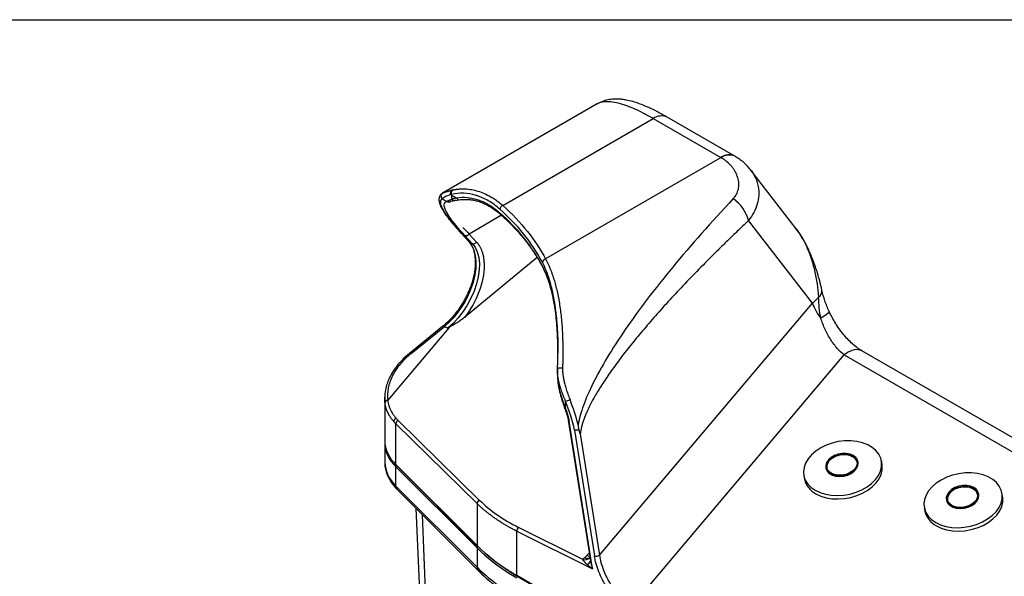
# Model space of a CAD drawing. Header units: millimetres. Extents: x 32 to 1437, y 32 to 1048.
# Tile 18 of 21: x 781 to 1135, y 848 to 1048. Entities that reach past the tile are written whole.
import ezdxf

# ---------------------------------------------------------------- set-up
doc = ezdxf.new("R2010")
doc.units = ezdxf.units.MM
doc.header["$LTSCALE"] = 5
doc.layers.add('TEXT', color=140, linetype='Continuous', lineweight=25)

msp = doc.modelspace()

# ---------------------------------------------------------------- linework, layer by layer
for p, q in [((988.709064, 1017.497663), (933.192565, 985.44867)), ((954.832416, 981.034668), (1008.914299, 1012.255474)), ((1008.914299, 1012.255474), (1033.224214, 998.221659)), ((1038.223807, 998.71674), (1013.913893, 1012.750555)), ((1033.245715, 998.209218), (970.22857, 961.830195)), ((1033.224214, 998.221659), (1033.245715, 998.209218)), ((1060.236367, 972.624567), (1043.956324, 993.739842)), ((933.150898, 983.475231), (934.79311, 982.527202)), ((936.137752, 984.957985), (936.443793, 985.028648)), ((936.443793, 984.781312), (936.137752, 984.957985)), ((936.443793, 984.781312), (936.443793, 985.028648)), ((937.619636, 982.800846), (939.187903, 983.082464)), ((935.584836, 982.191002), (935.644476, 982.301261)), ((935.725693, 982.222373), (935.795843, 982.26723)), ((954.401007, 977.513353), (942.744333, 970.784098)), ((1066.062352, 945.905525), (1043.136375, 975.640601)), ((939.886993, 971.108474), (939.852779, 971.147707)), ((939.886993, 971.108474), (942.582485, 968.219217)), ((942.764852, 968.074537), (940.06936, 970.963794)), ((941.200731, 970.310667), (943.896223, 967.421411)), ((942.744333, 970.784098), (945.439824, 967.894841)), ((942.571027, 968.201347), (942.656831, 968.097935)), ((942.764852, 968.074537), (943.896223, 967.421411)), ((967.234792, 962.3535), (941.108146, 940.78792)), ((989.570084, 855.473354), (1066.062352, 945.905525)), ((935.627164, 937.242472), (913.578365, 911.175513)), ((933.365889, 937.675892), (921.329217, 927.947368)), ((921.917121, 927.878843), (933.953793, 937.607367)), ((933.953793, 937.607367), (935.085164, 936.954241)), ((1001.137885, 837.142171), (1077.461691, 927.375178)), ((1077.461691, 927.375178), (1207.537738, 852.283874)), ((1212.304192, 854.673218), (1083.848035, 928.829379)), ((974.489568, 921.702145), (974.489568, 919.723853)), ((974.531844, 922.407519), (974.535109, 921.491215)), ((974.541931, 918.509954), (974.606298, 918.065636)), ((974.606298, 918.065636), (974.646039, 917.791308)), ((912.448207, 911.935184), (912.448207, 896.719655)), ((912.474871, 911.935671), (912.463461, 912.182878)), ((912.55471, 910.20589), (912.474871, 911.935671)), ((977.4185, 908.01182), (977.4185, 910.755015)), ((916.467444, 902.620782), (945.620605, 874.042579)), ((916.467444, 888.060339), (916.467444, 902.620782)), ((917.270882, 903.853681), (946.424043, 875.275479)), ((978.398241, 903.89841), (986.236618, 854.228364)), ((987.102616, 850.572186), (978.735044, 903.595621)), ((980.629799, 900.36644), (987.759759, 855.185476)), ((982.696901, 899.027181), (989.570084, 855.473354)), ((912.448207, 895.903114), (912.448207, 888.962517)), ((912.448207, 888.962517), (912.449154, 888.824855)), ((945.620605, 858.910337), (916.467444, 888.060339)), ((916.546923, 887.851089), (945.700084, 858.701087)), ((1080.497222, 890.888956), (1081.579834, 889.918872)), ((1082.477359, 888.921597), (1082.449624, 889.065723)), ((1091.071578, 888.184028), (1090.83583, 889.409097)), ((916.467444, 887.243798), (945.620605, 858.093796)), ((916.467444, 880.303202), (916.467444, 887.243798)), ((1062.947512, 884.042376), (1063.18326, 882.817307)), ((1070.862224, 886.835888), (1070.889959, 886.691762)), ((945.620605, 851.153199), (916.467444, 880.303202)), ((916.944315, 879.047698), (946.097476, 849.897696)), ((1123.792048, 879.345057), (1124.87466, 878.374973)), ((1125.772184, 877.377698), (1125.744449, 877.521824)), ((1134.366403, 876.64013), (1134.130656, 877.865198)), ((945.620605, 874.042579), (945.620605, 858.910337)), ((1114.157049, 875.291989), (1114.184784, 875.147863)), ((923.64842, 872.34432), (925.062061, 839.299678)), ((927.386772, 834.527616), (926.059035, 869.933966)), ((1106.242338, 872.498477), (1106.478085, 871.273408)), ((959.923281, 848.149919), (959.923281, 864.065134)), ((959.923281, 864.065134), (987.102616, 850.572186)), ((983.637764, 853.972842), (960.536017, 865.441506)), ((945.620605, 858.093796), (945.620605, 851.153199)), ((985.052537, 855.337014), (985.922035, 856.221806)), ((984.293549, 854.666009), (985.052537, 855.337014)), ((986.243553, 854.229658), (986.395509, 853.355262)), ((1162.369756, 731.280057), (959.923281, 848.149919)), ((960.026855, 847.920997), (1162.47333, 731.051134))]:
    msp.add_line(p, q)
at = {"flags": 128}
for points in [[(940.06936, 970.963794), (939.917176, 971.077867), (939.886993, 971.108474)], [(933.953793, 937.607367), (935.884896, 939.33516), (937.721648, 941.317342), (939.427216, 943.514162), (940.967394, 945.881563), (942.311294, 948.372068), (943.431965, 950.935729), (944.306933, 953.521134), (944.918649, 956.076433), (945.254847, 958.550381), (945.308783, 960.893362), (945.079376, 963.058389), (944.571227, 965.002044), (943.794527, 966.685346), (942.764852, 968.074537)], [(943.896223, 967.421411), (944.925898, 966.032219), (945.702598, 964.348917), (946.210747, 962.405263), (946.440154, 960.240236), (946.386217, 957.897254), (946.05002, 955.423307), (945.438304, 952.868008), (944.563336, 950.282603), (943.442665, 947.718941), (942.098765, 945.228437), (940.558587, 942.861036), (938.853019, 940.664216), (937.016266, 938.682033), (935.085164, 936.954241)], [(942.764852, 968.074537), (942.612668, 968.18861), (942.58598, 968.215495)], [(969.16563, 958.986962), (969.102083, 959.155918), (969.080014, 959.343221)], [(1072.058218, 943.004877), (1072.048381, 942.805047), (1071.756046, 942.405424), (1071.149397, 941.878189), (1070.250134, 941.242198), (1069.090417, 940.520199)], [(933.953793, 937.607367), (933.791451, 937.686315), (933.641743, 937.728997), (933.510422, 937.733773), (933.402534, 937.700459), (933.373687, 937.68194)], [(1083.848035, 928.829379), (1083.846116, 928.830486), (1082.773499, 929.226702), (1081.549866, 929.27442), (1080.222295, 928.971805), (1078.841867, 928.3305), (1077.461691, 927.375178)], [(976.321048, 922.586021), (976.027137, 922.639385), (975.709955, 922.666706), (975.392152, 922.666031), (975.096417, 922.63741), (974.843868, 922.582886), (974.652537, 922.506352), (974.536085, 922.413273), (974.502827, 922.310294)], [(977.4185, 908.01182), (977.286868, 908.020854), (977.192902, 908.048364), (977.140215, 908.093295), (977.133756, 908.10709)], [(978.191176, 904.809316), (978.202422, 904.779321), (978.259845, 904.719616), (978.358949, 904.676073), (978.495925, 904.650367)], [(1067.045743, 878.76786), (1068.783921, 877.941089), (1070.732086, 877.341835), (1072.839781, 876.98562), (1075.052418, 876.881669), (1077.31269, 877.032673), (1079.562058, 877.434723), (1081.742265, 878.077406), (1083.796844, 878.944075), (1085.672582, 880.012286), (1087.3209, 881.254371), (1088.699106, 882.638162), (1089.771505, 884.127819), (1090.510324, 885.684761), (1090.896427, 887.268663), (1090.919814, 888.838504), (1090.579879, 890.353625), (1089.885427, 891.774786), (1088.854443, 893.065179), (1087.51363, 894.191384), (1085.897714, 895.124232), (1084.048546, 895.839564), (1082.014019, 896.318853), (1079.846826, 896.549685), (1077.603095, 896.526081), (1075.34094, 896.248654), (1073.118947, 895.724589), (1070.994666, 894.967458), (1069.023114, 893.99687), (1067.255354, 892.837964), (1065.737169, 891.520755), (1064.50788, 890.079357), (1063.599325, 888.551102), (1063.035034, 886.975571), (1062.829623, 885.39357), (1062.988412, 883.846071), (1063.507288, 882.373154), (1064.372812, 881.012966), (1065.562569, 879.800736), (1067.045743, 878.76786)], [(1080.746838, 891.257247), (1079.580797, 891.752315), (1078.230976, 892.00852), (1076.782189, 892.009763), (1075.325468, 891.755968), (1073.952344, 891.26308), (1072.749097, 890.56207), (1071.791329, 889.696984), (1071.139222, 888.72218), (1070.83375, 887.698907), (1070.894106, 886.691462), (1071.316498, 885.763146), (1072.074386, 884.972289), (1073.120149, 884.368583), (1074.388078, 883.989961), (1075.798504, 883.860214), (1077.262804, 883.987493), (1078.688972, 884.363802), (1079.987396, 884.965495), (1081.076492, 885.754767), (1081.887827, 886.682024), (1082.370422, 887.689003), (1082.493954, 888.712432), (1082.250661, 889.688005), (1081.655831, 890.554423), (1080.746838, 891.257247)], [(1080.469487, 891.033081), (1081.346113, 890.346975), (1081.90311, 889.497574), (1082.10252, 888.542762), (1081.930754, 887.54761), (1081.399516, 886.579935), (1080.545011, 885.705683), (1079.425471, 884.984432), (1078.11719, 884.465334), (1076.709327, 884.183766), (1075.297824, 884.158915), (1073.978874, 884.392475), (1072.84236, 884.868529), (1071.965734, 885.554636), (1071.408737, 886.404037), (1071.209327, 887.358848), (1071.381093, 888.354), (1071.912331, 889.321675), (1072.766836, 890.195928), (1073.886377, 890.917179), (1075.194657, 891.436276), (1076.60252, 891.717845), (1078.014023, 891.742696), (1079.332974, 891.509136), (1080.469487, 891.033081)], [(1080.497222, 890.888956), (1079.360709, 891.36501), (1078.041758, 891.59857), (1076.630255, 891.573719), (1075.222392, 891.292151), (1073.914112, 890.773053), (1072.794571, 890.051802), (1071.940066, 889.177549), (1071.408828, 888.209874), (1071.237062, 887.214722), (1071.282752, 886.76735)], [(1067.28149, 877.542791), (1069.019669, 876.71602), (1070.967834, 876.116766), (1073.075529, 875.760551), (1075.288165, 875.6566), (1077.548438, 875.807604), (1079.797806, 876.209654), (1081.978013, 876.852337), (1084.032591, 877.719006), (1085.90833, 878.787217), (1087.556647, 880.029302), (1088.934853, 881.413093), (1090.007253, 882.90275), (1090.746072, 884.459692), (1091.132174, 886.043594), (1091.155561, 887.613435), (1091.071578, 888.184028)], [(1070.889959, 886.691762), (1070.921841, 886.547336), (1071.344233, 885.61902), (1072.102121, 884.828163), (1073.147884, 884.224457), (1074.415813, 883.845835), (1075.826239, 883.716088), (1077.290539, 883.843367), (1078.716707, 884.219676), (1080.015131, 884.82137), (1081.104227, 885.610641), (1081.915562, 886.537898), (1082.398157, 887.544877), (1082.521689, 888.568306), (1082.477359, 888.921597)], [(1110.340568, 867.223961), (1112.078747, 866.39719), (1114.026912, 865.797936), (1116.134606, 865.441721), (1118.347243, 865.33777), (1120.607516, 865.488774), (1122.856884, 865.890824), (1125.037091, 866.533507), (1127.091669, 867.400176), (1128.967408, 868.468387), (1130.615725, 869.710472), (1131.993931, 871.094263), (1133.066331, 872.58392), (1133.80515, 874.140862), (1134.191252, 875.724764), (1134.214639, 877.294605), (1133.874704, 878.809726), (1133.180252, 880.230887), (1132.149269, 881.52128), (1130.808456, 882.647485), (1129.19254, 883.580333), (1127.343372, 884.295665), (1125.308845, 884.774954), (1123.141651, 885.005786), (1120.897921, 884.982182), (1118.635765, 884.704755), (1116.413772, 884.18069), (1114.289491, 883.423559), (1112.317939, 882.452971), (1110.550179, 881.294066), (1109.031994, 879.976856), (1107.802706, 878.535458), (1106.89415, 877.007203), (1106.32986, 875.431672), (1106.124449, 873.849671), (1106.283238, 872.302172), (1106.802114, 870.829255), (1107.667638, 869.469067), (1108.857394, 868.256837), (1110.340568, 867.223961)], [(1124.041663, 879.713348), (1122.875623, 880.208416), (1121.525802, 880.464621), (1120.077014, 880.465865), (1118.620293, 880.212069), (1117.24717, 879.719181), (1116.043922, 879.018171), (1115.086155, 878.153085), (1114.434048, 877.178281), (1114.128575, 876.155008), (1114.188931, 875.147563), (1114.611324, 874.219247), (1115.369212, 873.42839), (1116.414975, 872.824684), (1117.682903, 872.446062), (1119.093329, 872.316315), (1120.55763, 872.443594), (1121.983798, 872.819903), (1123.282222, 873.421597), (1124.371317, 874.210868), (1125.182652, 875.138125), (1125.665247, 876.145104), (1125.78878, 877.168533), (1125.545487, 878.144106), (1124.950656, 879.010524), (1124.041663, 879.713348)], [(1114.184784, 875.147863), (1114.216666, 875.003437), (1114.639059, 874.075122), (1115.396947, 873.284264), (1116.44271, 872.680558), (1117.710638, 872.301936), (1119.121064, 872.172189), (1120.585365, 872.299468), (1122.011533, 872.675777), (1123.309957, 873.277471), (1124.399052, 874.066742), (1125.210387, 874.993999), (1125.692982, 876.000978), (1125.816515, 877.024407), (1125.772184, 877.377698)], [(1123.764313, 879.489182), (1124.640939, 878.803076), (1125.197936, 877.953675), (1125.397346, 876.998863), (1125.225579, 876.003711), (1124.694342, 875.036037), (1123.839836, 874.161784), (1122.720296, 873.440533), (1121.412016, 872.921435), (1120.004152, 872.639867), (1118.59265, 872.615016), (1117.273699, 872.848576), (1116.137185, 873.32463), (1115.260559, 874.010737), (1114.703562, 874.860138), (1114.504152, 875.814949), (1114.675919, 876.810101), (1115.207156, 877.777776), (1116.061662, 878.652029), (1117.181202, 879.37328), (1118.489483, 879.892377), (1119.897346, 880.173946), (1121.308849, 880.198797), (1122.627799, 879.965237), (1123.764313, 879.489182)], [(1123.792048, 879.345057), (1122.655534, 879.821111), (1121.336584, 880.054671), (1119.925081, 880.02982), (1118.517218, 879.748252), (1117.208937, 879.229154), (1116.089397, 878.507903), (1115.234891, 877.63365), (1114.703654, 876.665976), (1114.531887, 875.670823), (1114.577577, 875.223451)], [(1110.576316, 865.998892), (1112.314494, 865.172121), (1114.262659, 864.572868), (1116.370354, 864.216652), (1118.582991, 864.112701), (1120.843263, 864.263706), (1123.092632, 864.665756), (1125.272838, 865.308438), (1127.327417, 866.175108), (1129.203155, 867.243318), (1130.851473, 868.485403), (1132.229679, 869.869194), (1133.302078, 871.358851), (1134.040897, 872.915793), (1134.427, 874.499695), (1134.450387, 876.069536), (1134.366403, 876.64013)], [(986.107021, 855.049593), (985.643843, 855.12162), (985.052537, 855.337014)], [(957.429473, 849.648328), (957.875125, 849.371635), (959.923281, 848.149919)], [(957.429473, 848.831787), (957.875125, 848.555094), (959.923281, 847.333378)]]:
    msp.add_lwpolyline(points, dxfattribs=at)
for centre, radius, start, end in [((1011.846116, 1008.14024), 5.052792, 65.84324205, 125.46721638), ((1036.123995, 994.426183), 4.776439, 63.85487073, 127.38018325), ((1036.176723, 994.075019), 5.067781, 65.6304928, 125.33535225), ((937.543894, 985.602725), 1.240882, 126.28405768, 207.5573627), ((940.74745, 968.832656), 18.201424, 102.4947969, 103.50784706), ((933.857113, 984.445161), 1.199794, 120.35522907, 233.94126852), ((937.225945, 985.537203), 1.232744, 126.30903186, 208.02525526), ((944.56567, 984.745108), 8.121957, 179.74460535, 190.13879548), ((937.453836, 983.805296), 1.010065, 209.01515778, 296.40293838), ((939.132882, 984.082063), 1.001282, 196.80734725, 272.9824634), ((1029.216597, 971.754917), 14.451947, 15.5969937, 54.32597883), ((935.497073, 983.464659), 1.172343, 233.09604212, 298.79660748), ((955.393559, 979.564478), 1.573639, 110.89087703, 175.81859255), ((908.767147, 927.927154), 68.617826, 28.48188792, 48.95615333), ((954.49323, 978.339901), 0.669927, 177.18914752, 225.8860539), ((908.767147, 926.620689), 68.617826, 28.48188792, 48.95615333), ((941.697797, 971.443143), 1.236761, 246.30237288, 327.7997368), ((944.393289, 968.553887), 1.236761, 246.30237288, 327.7997368), ((970.401003, 960.513441), 1.327996, 97.4605688, 174.11136429), ((1066.67988, 950.443299), 2.78639, 304.91859651, 4.52820879), ((1084.686372, 952.833477), 19.870849, 200.40470689, 218.2917066), ((921.571031, 927.464821), 0.539623, 50.10699948, 116.67576611), ((976.690362, 915.332317), 4.634855, 279.03863804, 299.89547843), ((908.156524, 883.552968), 76.089089, 14.27410083, 21.39845073), ((917.150685, 903.309679), 1.448075, 114.90532749, 175.52903602), ((917.962824, 902.524531), 1.498474, 117.50100379, 176.31721992), ((978.81519, 904.023483), 0.435304, 196.69780127, 259.3905441), ((924.691834, 897.140132), 12.250846, 181.96690766, 227.83001522), ((924.51584, 896.224749), 12.059608, 179.58838454, 228.13447725), ((924.89237, 889.484097), 12.460667, 183.03269738, 227.45869241), ((916.75233, 888.048827), 0.285118, 177.68585648, 223.91013018), ((917.071334, 887.205863), 0.60508, 126.88232986, 176.4054502), ((1079.121205, 888.181662), 3.036917, 12.63604708, 63.05744565), ((1070.895751, 884.580419), 7.911453, 192.87681831, 242.81667442), ((918.17676, 880.234126), 1.710711, 177.68585648, 223.91013018), ((1122.41603, 876.637763), 3.036917, 12.63604708, 63.05744565), ((947.115985, 873.946328), 1.498474, 117.50100379, 176.31721992), ((1114.190577, 873.03652), 7.911453, 192.87681831, 242.81667442), ((961.707588, 864.095369), 1.784563, 131.03372424, 180.97077687), ((945.905491, 858.898825), 0.285118, 177.68585648, 223.91013018), ((992.83776, 906.952189), 67.360814, 225.49602102, 238.28791363), ((946.235907, 858.053195), 0.61664, 118.72084196, 176.22472475), ((992.83776, 906.135648), 67.360814, 225.49602102, 238.28791363), ((984.45153, 855.965145), 2.152089, 247.78220471, 317.54049254), ((985.257133, 856.104596), 1.73148, 236.18531602, 301.44798538), ((984.134063, 854.491751), 2.530957, 292.95418951, 333.31819391), ((988.347664, 857.324489), 2.218334, 254.63178332, 303.43926221), ((947.327937, 851.08371), 1.708745, 177.66931221, 224.38741095), ((993.81143, 900.322403), 68.847412, 225.5757507, 240.51332751), ((960.161124, 848.119637), 0.239763, 172.74417063, 235.94364898)]:
    msp.add_arc(centre, radius, start, end)
for points, knots in [([(1013.921195, 1012.746327), (1012.725866, 1013.416602), (1010.443388, 1014.696491), (1007.383543, 1016.171171), (1004.423024, 1017.419056), (1001.726607, 1018.332105), (999.533802, 1018.857408), (997.96189, 1019.108898), (996.604544, 1019.241344), (994.996338, 1019.270573), (993.074152, 1019.087843), (990.872079, 1018.579567), (989.455246, 1017.870341), (988.698793, 1017.491681)], [0, 0, 0, 0, 0.1264389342, 0.2414348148, 0.3447812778, 0.4770814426, 0.5807730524, 0.6332526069, 0.6837640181, 0.7450156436, 0.8178047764, 0.9027251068, 1, 1, 1, 1]), ([(1008.914299, 1012.255474), (1007.683715, 1012.942257), (1005.212524, 1014.321417), (1001.772637, 1015.920887), (998.531493, 1017.167452), (995.560003, 1017.990587), (992.894003, 1018.370174), (990.84555, 1018.260861), (989.476529, 1017.925731), (988.923802, 1017.578035), (988.732209, 1017.457513)], [0, 0, 0, 0, 0.1323446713, 0.2657673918, 0.4005769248, 0.541643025, 0.6852290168, 0.8325211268, 0.9419465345, 1, 1, 1, 1]), ([(1037.644581, 983.494927), (1038.09675, 983.975693), (1038.476477, 984.501264), (1038.93178, 985.355126), (1039.064437, 985.650672), (1039.289726, 986.263429), (1039.382661, 986.582167), (1039.595359, 987.559418), (1039.648979, 988.232606), (1039.599806, 989.265014), (1039.561727, 989.612932), (1039.441513, 990.314776), (1039.358756, 990.670434), (1039.048342, 991.725183), (1038.759379, 992.41525), (1038.20914, 993.422599), (1038.00615, 993.753757), (1037.560695, 994.405389), (1037.318602, 994.72495), (1036.547652, 995.648388), (1035.970568, 996.223156), (1035.01343, 997.020971), (1034.679036, 997.276156), (1033.978907, 997.764086), (1033.616984, 997.99409), (1033.245715, 998.209218)], [0, 0, 0, 0, 0.125, 0.125, 0.1875, 0.1875, 0.25, 0.25, 0.375, 0.375, 0.4375, 0.4375, 0.5, 0.5, 0.625, 0.625, 0.6875, 0.6875, 0.75, 0.75, 0.875, 0.875, 0.9375, 0.9375, 1, 1, 1, 1]), ([(1043.956366, 993.739841), (1043.142183, 994.692224), (1041.518468, 996.591551), (1039.349457, 997.992602), (1038.268058, 998.691121)], [0, 0, 0, 0, 0.5014320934, 1, 1, 1, 1]), ([(1043.940965, 993.727372), (1044.015627, 993.640693), (1044.572961, 992.993659), (1045.328315, 991.654465), (1046.138849, 989.767864), (1046.718907, 987.447386), (1046.881774, 984.706564), (1046.339492, 981.539847), (1045.154731, 978.465761), (1043.808801, 976.581818), (1043.136375, 975.640601)], [0, 0, 0, 0, 0.0179378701, 0.133901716, 0.2430514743, 0.3454327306, 0.5136901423, 0.6725588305, 0.8364106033, 1, 1, 1, 1]), ([(936.809554, 986.602991), (936.948894, 986.632826), (937.226566, 986.692279), (937.644365, 986.768097), (938.060979, 986.83392), (938.476449, 986.889006), (938.890554, 986.933789), (939.303148, 986.968392), (939.714069, 986.993021), (940.123165, 987.007861), (940.530282, 987.013104), (940.935279, 987.008938), (941.978921, 986.97426), (943.654422, 986.789623), (945.972207, 986.232663), (948.261459, 985.379556), (950.019178, 984.483352), (951.248304, 983.74034), (951.979, 983.263176), (952.703567, 982.754363), (953.42123, 982.213421), (954.132339, 981.643252), (954.598883, 981.237681), (954.832416, 981.034668)], [0, 0, 0, 0, 0.0235630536, 0.0469555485, 0.0701777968, 0.0932301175, 0.1161128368, 0.1388262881, 0.1613708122, 0.183746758, 0.2059544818, 0.2279943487, 0.2498667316, 0.3760041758, 0.4993088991, 0.6250245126, 0.7497700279, 0.791264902, 0.8328388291, 0.8744955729, 0.9162388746, 0.9580724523, 1, 1, 1, 1]), ([(933.036042, 985.346565), (932.808721, 985.159794), (932.413396, 984.834987), (932.050043, 984.097121), (931.919168, 983.346471), (931.967067, 982.61178), (932.139604, 981.876594), (932.377594, 981.205648), (932.668548, 980.540824), (933.042002, 979.820249), (933.481445, 979.070943), (933.941401, 978.352396), (934.432847, 977.635728), (934.958288, 976.910687), (935.610159, 976.052257), (936.541125, 974.888855), (937.928091, 973.247688), (939.163925, 971.899272), (939.853078, 971.147341)], [0, 0, 0, 0, 0.0681625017, 0.1185390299, 0.1805937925, 0.2504308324, 0.3143559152, 0.3608287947, 0.414453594, 0.4763768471, 0.5288113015, 0.5799152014, 0.6285298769, 0.6740177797, 0.7210180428, 0.78978642, 0.8827762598, 1, 1, 1, 1]), ([(933.150898, 983.475231), (932.645363, 983.212866), (932.412341, 982.737152), (932.50047, 981.377653), (932.821614, 980.493898), (934.005498, 978.352946), (934.868209, 977.095804), (937.101424, 974.257352), (938.471853, 972.676137), (940.06936, 970.963794)], [0, 0, 0, 0, 0.25, 0.25, 0.5, 0.5, 0.75, 0.75, 1, 1, 1, 1]), ([(936.137752, 984.957985), (935.353578, 984.682175), (934.6866, 984.401617), (933.912577, 984.011546), (933.692588, 983.886817), (933.344827, 983.659045), (933.21779, 983.556044), (933.150898, 983.475231)], [0, 0, 0, 0, 0.5, 0.5, 0.75, 0.75, 1, 1, 1, 1]), ([(933.250786, 985.480474), (933.269389, 985.49), (933.306782, 985.509147), (933.375052, 985.541669), (933.452605, 985.576967), (933.540382, 985.615189), (933.638207, 985.656124), (933.746209, 985.699655), (933.864434, 985.745635), (933.992952, 985.793919), (934.131824, 985.844361), (934.28112, 985.896809), (934.490782, 985.968062), (934.774105, 986.059845), (935.147023, 986.173287), (935.558473, 986.29047), (936.00662, 986.410566), (936.331485, 986.490244), (936.495988, 986.530591)], [0, 0, 0, 0, 0.0430237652, 0.0864800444, 0.1303996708, 0.1748125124, 0.2197474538, 0.265232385, 0.3112941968, 0.3579587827, 0.4052510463, 0.4531949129, 0.5018133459, 0.5966855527, 0.6938068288, 0.7933154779, 0.8953400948, 1, 1, 1, 1]), ([(934.79311, 982.527202), (934.808389, 982.538414), (934.839107, 982.560957), (934.89743, 982.598748), (934.965038, 982.639465), (935.042867, 982.683245), (935.13072, 982.729851), (935.228703, 982.779143), (935.336834, 982.830952), (935.455147, 982.885113), (935.583666, 982.941456), (935.72241, 982.999809), (935.871407, 983.059999), (936.030619, 983.121849), (936.20024, 983.185188), (936.379564, 983.249818), (936.506643, 983.293439), (936.570543, 983.315374)], [0, 0, 0, 0, 0.061699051, 0.1240484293, 0.1870631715, 0.2507578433, 0.3151465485, 0.3802429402, 0.4460602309, 0.5126112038, 0.579908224, 0.6479632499, 0.7167878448, 0.7863931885, 0.8567900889, 0.9279889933, 1, 1, 1, 1]), ([(953.824109, 979.679219), (952.481242, 980.880613), (951.095002, 981.89679), (948.95626, 983.14583), (948.233445, 983.516147), (947.135133, 984.001404), (946.766681, 984.151442), (946.025219, 984.427758), (945.651503, 984.554217), (943.786684, 985.121882), (942.298797, 985.373933), (939.347523, 985.4922), (937.884, 985.358398), (936.443793, 985.028648)], [0, 0, 0, 0, 0.25, 0.25, 0.375, 0.375, 0.4375, 0.4375, 0.5, 0.5, 0.75, 0.75, 1, 1, 1, 1]), ([(936.570543, 983.315374), (936.637324, 983.338252), (936.771461, 983.384207), (936.98328, 983.453181), (937.203713, 983.522186), (937.433278, 983.590951), (937.671734, 983.65916), (937.918421, 983.726712), (938.088807, 983.770532), (938.174373, 983.792538)], [0, 0, 0, 0, 0.1391952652, 0.2795871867, 0.4211880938, 0.5640124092, 0.7080765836, 0.8533990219, 1, 1, 1, 1]), ([(938.174373, 983.792538), (939.484536, 983.993571), (940.812183, 984.029326), (942.817675, 983.835776), (943.488554, 983.729923), (944.833438, 983.433973), (945.50887, 983.243091), (947.508288, 982.551865), (948.814434, 981.932209), (951.366164, 980.384968), (952.611799, 979.457346), (953.824109, 978.372754)], [0, 0, 0, 0, 0.25, 0.25, 0.375, 0.375, 0.5, 0.5, 0.75, 0.75, 1, 1, 1, 1]), ([(939.187903, 983.082464), (939.915911, 983.159374), (941.203623, 983.295414), (942.915312, 983.186934), (944.124625, 983.006498), (944.963855, 982.827482), (945.647759, 982.652466), (946.541587, 982.384326), (947.806057, 981.919375), (949.542215, 981.096227), (951.689706, 979.80876), (953.200727, 978.547974), (954.030961, 977.855232)], [0, 0, 0, 0, 0.14689761, 0.2598352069, 0.3394354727, 0.3863031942, 0.4270429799, 0.47574467, 0.5637277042, 0.6782849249, 0.8232326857, 1, 1, 1, 1]), ([(1037.644581, 983.494927), (1029.720811, 975.070086), (1022.415796, 966.814079), (1012.641263, 954.973104), (1009.580467, 951.116788), (1003.889269, 943.631507), (1001.25927, 940.002717), (996.461335, 933.015966), (994.293728, 929.658208), (990.446627, 923.253811), (988.767396, 920.207349), (985.917291, 914.462142), (984.746566, 911.763509), (982.927653, 906.746421), (982.27947, 904.427979), (981.896519, 902.313571)], [0, 0, 0, 0, 0.25, 0.25, 0.375, 0.375, 0.5, 0.5, 0.625, 0.625, 0.75, 0.75, 0.875, 0.875, 1, 1, 1, 1]), ([(941.200731, 970.310667), (939.587286, 972.040095), (938.213405, 973.631178), (936.003195, 976.468984), (935.166956, 977.715595), (934.067856, 979.8111), (933.805027, 980.65993), (933.864016, 981.923563), (934.18584, 982.338331), (934.79311, 982.527202)], [0, 0, 0, 0, 0.25, 0.25, 0.5, 0.5, 0.75, 0.75, 1, 1, 1, 1]), ([(937.902993, 982.900592), (937.459236, 982.807373), (937.075055, 982.715102), (936.450244, 982.552205), (936.208864, 982.481109), (936.061793, 982.437293)], [0, 0, 0, 0, 0.5, 0.5, 1, 1, 1, 1]), ([(954.015534, 977.847703), (954.217714, 977.673524), (955.511245, 976.559142), (957.679324, 974.423534), (960.500837, 971.440817), (963.071002, 968.373921), (965.402131, 965.234887), (967.459731, 962.105599), (968.604264, 960.00145), (969.157046, 958.985196)], [0, 0, 0, 0, 0.030047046, 0.192238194, 0.35485566, 0.5179904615, 0.6817574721, 0.8462963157, 1, 1, 1, 1]), ([(1043.136375, 975.640601), (1042.589786, 975.123836), (1041.501805, 974.095217), (1039.880067, 972.549551), (1038.275721, 971.011196), (1036.688937, 969.479445), (1035.11967, 967.954484), (1033.567932, 966.436264), (1032.033718, 964.924799), (1029.012789, 961.927706), (1024.61235, 957.484087), (1018.935259, 951.567943), (1013.589602, 945.802134), (1008.587226, 940.194435), (1003.974473, 934.795474), (999.769835, 929.62374), (995.999741, 924.712891), (993.159307, 920.751865), (991.124369, 917.72635), (989.762253, 915.604539), (988.516218, 913.558878), (987.391653, 911.598736), (986.388332, 909.726002), (985.506009, 907.942235), (984.739922, 906.238446), (984.200316, 904.890023), (983.841304, 903.891732), (983.619079, 903.22745), (983.419352, 902.579406), (983.242116, 901.947577), (983.087424, 901.33196), (982.955118, 900.732524), (982.845801, 900.149331), (982.757386, 899.582138), (982.716868, 899.21038), (982.696901, 899.027181)], [0, 0, 0, 0, 0.0246829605, 0.0491312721, 0.0733452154, 0.097325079, 0.1210711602, 0.144583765, 0.1678632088, 0.1909098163, 0.2822971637, 0.3692021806, 0.4524833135, 0.5306219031, 0.6038862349, 0.6714942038, 0.7332766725, 0.7891044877, 0.8145971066, 0.8385798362, 0.8610761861, 0.8821146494, 0.90142593, 0.9193262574, 0.9358676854, 0.9511161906, 0.9573659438, 0.9633852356, 0.9691833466, 0.9747706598, 0.9801587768, 0.9853606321, 0.9903905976, 0.9952645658, 1, 1, 1, 1]), ([(1069.457717, 950.662615), (1069.20555, 951.757505), (1068.742478, 953.76813), (1067.946761, 956.561589), (1067.138112, 959.079108), (1066.347087, 961.258152), (1065.529452, 963.279366), (1064.706221, 965.138337), (1063.655451, 967.26605), (1062.208992, 969.880021), (1060.892823, 971.705615), (1060.148352, 972.738234)], [0, 0, 0, 0, 0.1464779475, 0.2689879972, 0.3686444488, 0.477962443, 0.5563454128, 0.6375645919, 0.7256863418, 0.8448387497, 1, 1, 1, 1]), ([(1060.199884, 972.598232), (1060.787376, 971.808825), (1062.179592, 969.938119), (1063.965934, 966.408434), (1065.614123, 962.201501), (1066.886424, 957.649938), (1067.812573, 952.922559), (1068.120606, 949.748075), (1068.274843, 948.158553)], [0, 0, 0, 0, 0.1193131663, 0.282743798, 0.4544183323, 0.6333505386, 0.816411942, 1, 1, 1, 1]), ([(942.656831, 968.097935), (942.855979, 967.874206), (943.332773, 967.338561), (943.92573, 966.24517), (944.443942, 964.878795), (944.792897, 963.34236), (944.973911, 961.663541), (944.982032, 959.863152), (944.817711, 957.971644), (944.486635, 956.027279), (944.006387, 954.089306), (943.416866, 952.248469), (942.796473, 950.640451), (942.151453, 949.181045), (941.491669, 947.83633), (940.985595, 946.934448), (940.741895, 946.500146)], [0, 0, 0, 0, 0.0597615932, 0.1430795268, 0.2247655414, 0.3056042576, 0.3860135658, 0.4660751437, 0.5457314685, 0.6246292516, 0.701872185, 0.7749969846, 0.8399197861, 0.8898592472, 0.9469616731, 1, 1, 1, 1]), ([(945.439824, 967.894841), (945.501497, 967.827374), (945.624772, 967.692516), (945.802209, 967.480271), (945.973993, 967.260923), (946.1396, 967.033749), (946.29917, 966.798942), (946.452667, 966.556447), (946.724586, 966.095077), (947.082802, 965.377617), (947.470998, 964.34908), (947.775267, 963.241354), (947.956211, 962.259257), (948.05748, 961.444214), (948.111089, 960.821148), (948.144649, 960.184567), (948.148785, 959.748898), (948.150855, 959.530897)], [0, 0, 0, 0, 0.0355459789, 0.0710518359, 0.1065342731, 0.1420100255, 0.1774958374, 0.2130084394, 0.2485645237, 0.3742640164, 0.5000049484, 0.6257044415, 0.7514453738, 0.8136211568, 0.8757123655, 0.9378087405, 1, 1, 1, 1]), ([(970.22857, 961.830195), (970.306981, 961.684228), (970.464299, 961.391372), (970.695319, 960.939582), (970.923538, 960.476895), (971.148446, 960.002483), (971.37005, 959.516553), (971.588216, 959.019034), (971.802846, 958.509935), (972.013829, 957.989247), (972.221055, 957.456967), (972.424412, 956.913096), (972.623787, 956.357637), (972.819064, 955.790596), (973.010126, 955.211982), (973.196851, 954.621804), (973.522912, 953.545449), (973.969469, 951.918797), (974.4994, 949.657535), (974.979703, 947.217861), (975.385638, 944.7019), (975.72336, 942.092252), (975.982686, 939.526261), (976.186307, 936.814564), (976.300804, 934.59178), (976.366879, 932.683247), (976.40418, 931.143037), (976.422133, 929.679084), (976.425826, 928.181156), (976.418147, 926.793736), (976.394762, 925.267841), (976.362475, 923.881773), (976.334321, 923.001192), (976.321048, 922.586021)], [0, 0, 0, 0, 0.0159303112, 0.0319612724, 0.0480934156, 0.0643272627, 0.080663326, 0.0971021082, 0.1136441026, 0.1302897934, 0.1470396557, 0.1638941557, 0.1808537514, 0.1979188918, 0.215090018, 0.2323675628, 0.2497519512, 0.308382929, 0.3694818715, 0.4330613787, 0.4991326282, 0.5597478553, 0.6248162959, 0.6828960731, 0.7496519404, 0.7772847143, 0.8120076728, 0.8529262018, 0.8744505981, 0.9106599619, 0.9436545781, 0.9734345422, 1, 1, 1, 1]), ([(974.675889, 929.823966), (974.674689, 932.886813), (974.576826, 935.857891), (974.256739, 940.176693), (974.120962, 941.594352), (973.786422, 944.377154), (973.588785, 945.732338), (972.904682, 949.666068), (972.326091, 952.121489), (970.90677, 956.67305), (970.066016, 958.768827), (969.080014, 960.649687)], [0, 0, 0, 0, 0.25, 0.25, 0.375, 0.375, 0.5, 0.5, 0.75, 0.75, 1, 1, 1, 1]), ([(974.674329, 928.053191), (974.640425, 930.489351), (974.572179, 935.393128), (973.948, 942.295601), (972.859253, 948.73194), (971.289022, 954.578285), (969.814223, 957.759497), (969.080014, 959.343221)], [0, 0, 0, 0, 0.1979482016, 0.3984524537, 0.5997594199, 0.800745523, 1, 1, 1, 1]), ([(969.164239, 958.989631), (969.760484, 957.740929), (970.857693, 955.443069), (972.040884, 951.764136), (972.887294, 948.359714), (973.527604, 944.9804), (974.030499, 941.402585), (974.416328, 937.442781), (974.640521, 933.014939), (974.663612, 929.775295), (974.675899, 928.051392)], [0, 0, 0, 0, 0.1578603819, 0.2904945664, 0.4004629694, 0.5073492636, 0.6174211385, 0.7305762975, 0.8566322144, 1, 1, 1, 1]), ([(1066.062352, 945.905525), (1066.169257, 945.999224), (1066.381785, 946.185499), (1066.687788, 946.467943), (1066.982137, 946.750222), (1067.26422, 947.032485), (1067.534462, 947.314433), (1067.792773, 947.59598), (1068.040123, 947.876695), (1068.196939, 948.065004), (1068.274843, 948.158553)], [0, 0, 0, 0, 0.1304523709, 0.259341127, 0.3866690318, 0.5124389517, 0.6366538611, 0.7593168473, 0.8804311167, 1, 1, 1, 1]), ([(1069.090417, 940.520199), (1068.830863, 941.750521), (1068.643831, 943.008174), (1068.381938, 945.562417), (1068.306555, 946.859665), (1068.274843, 948.158553)], [0, 0, 0, 0, 0.5, 0.5, 1, 1, 1, 1]), ([(1072.057044, 943.007389), (1071.508336, 944.285606), (1070.418359, 946.824711), (1069.776471, 949.389149), (1069.457717, 950.662617)], [0, 0, 0, 0, 0.5034124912, 1, 1, 1, 1]), ([(940.741895, 946.500146), (940.298298, 945.765661), (939.675439, 944.734361), (938.661201, 943.293165), (937.762718, 942.111655), (936.643165, 940.787602), (935.427739, 939.50925), (934.321949, 938.45782), (933.619623, 937.897791), (933.362953, 937.693124)], [0, 0, 0, 0, 0.2135677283, 0.2998729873, 0.4424655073, 0.5893324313, 0.7455600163, 0.9070131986, 1, 1, 1, 1]), ([(941.108146, 940.78792), (940.706067, 940.456033), (940.274191, 940.14333), (939.38008, 939.537467), (938.917112, 939.244759), (937.978455, 938.671584), (937.50166, 938.391143), (936.786965, 937.970072), (936.548715, 937.82973), (936.078355, 937.543992), (935.84548, 937.399225), (935.627164, 937.242472)], [0, 0, 0, 0, 0.25, 0.25, 0.5, 0.5, 0.75, 0.75, 0.875, 0.875, 1, 1, 1, 1]), ([(1083.860419, 928.822195), (1083.29034, 929.177963), (1082.1547, 929.886681), (1080.425757, 931.313306), (1078.739345, 932.952382), (1076.627159, 935.36386), (1074.230139, 938.684566), (1072.767013, 941.595086), (1072.057044, 943.00739)], [0, 0, 0, 0, 0.1323888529, 0.2637288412, 0.3935181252, 0.5211916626, 0.7676625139, 1, 1, 1, 1]), ([(1077.461691, 927.375178), (1076.613211, 928.024265), (1075.770961, 928.821446), (1074.148501, 930.665069), (1073.368389, 931.7114), (1071.916341, 933.991483), (1071.244491, 935.2251), (1070.048702, 937.806843), (1069.524842, 939.15479), (1069.090417, 940.520199)], [0, 0, 0, 0, 0.25, 0.25, 0.5, 0.5, 0.75, 0.75, 1, 1, 1, 1]), ([(921.328551, 927.946828), (920.374681, 927.120858), (918.703824, 925.67404), (916.930525, 923.615764), (915.716296, 921.950706), (914.786723, 920.442834), (913.959726, 918.820029), (913.222283, 916.932671), (912.605822, 914.651839), (912.504235, 912.988662), (912.449236, 912.088214)], [0, 0, 0, 0, 0.1803012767, 0.3158265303, 0.4093912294, 0.4995110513, 0.5980180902, 0.7084150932, 0.8421351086, 1, 1, 1, 1]), ([(921.917119, 927.878845), (920.445215, 926.689193), (919.133624, 925.407143), (916.892073, 922.718007), (915.962296, 921.311013), (914.527914, 918.437927), (914.023525, 916.971911), (913.463482, 914.049415), (913.408102, 912.593057), (913.578365, 911.175513)], [0, 0, 0, 0, 0.25, 0.25, 0.5, 0.5, 0.75, 0.75, 1, 1, 1, 1]), ([(977.4185, 910.755015), (977.348045, 910.919651), (977.208014, 911.24687), (977.003104, 911.738368), (976.804018, 912.226352), (976.611282, 912.711012), (976.425115, 913.192196), (976.245814, 913.669832), (976.073654, 914.14382), (975.908912, 914.614059), (975.751859, 915.080439), (975.602768, 915.542843), (975.461901, 916.001151), (975.304476, 916.541148), (975.137114, 917.160526), (974.968679, 917.856443), (974.824162, 918.538812), (974.704307, 919.206961), (974.609883, 919.860167), (974.541331, 920.497758), (974.499994, 921.118726), (974.483665, 921.723149), (974.496478, 922.115747), (974.502827, 922.310294)], [0, 0, 0, 0, 0.0445049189, 0.0884551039, 0.1318566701, 0.1747159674, 0.2170395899, 0.258834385, 0.3001074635, 0.3408662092, 0.381118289, 0.4208716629, 0.4601345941, 0.4989156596, 0.5592412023, 0.6183019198, 0.676137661, 0.7327908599, 0.7883066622, 0.8427330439, 0.8961209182, 0.9485242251, 1, 1, 1, 1]), ([(974.538133, 919.725788), (974.554524, 918.951226), (974.582105, 917.647873), (974.948581, 915.748821), (975.458108, 913.640325), (976.285534, 911.019121), (977.03254, 909.036298), (977.4185, 908.01182)], [0, 0, 0, 0, 0.1975854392, 0.3324761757, 0.4742643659, 0.7283648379, 1, 1, 1, 1]), ([(976.321048, 922.586021), (976.318422, 922.486994), (976.313144, 922.287946), (976.314306, 921.985376), (976.321947, 921.678101), (976.336675, 921.365899), (976.358232, 921.048801), (976.386593, 920.726768), (976.421666, 920.399783), (976.463378, 920.067816), (976.562433, 919.376117), (976.763321, 918.29909), (977.069255, 917.048396), (977.373176, 915.972218), (977.647315, 915.081399), (977.948755, 914.168763), (978.276337, 913.234594), (978.627914, 912.278036), (978.874894, 911.63906), (979.000463, 911.314194)], [0, 0, 0, 0, 0.0265340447, 0.0533343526, 0.0804229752, 0.1078212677, 0.13554987, 0.1636286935, 0.1920769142, 0.2209129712, 0.2501545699, 0.3721962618, 0.5009188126, 0.5773452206, 0.6563121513, 0.737949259, 0.8223738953, 0.909692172, 1, 1, 1, 1]), ([(974.859223, 916.31972), (974.894799, 916.054963), (975.054549, 914.866091), (975.613501, 912.851436), (976.352102, 910.376985), (976.87942, 908.845676), (977.133782, 908.107019)], [0, 0, 0, 0, 0.093418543, 0.4194884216, 0.7199789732, 1, 1, 1, 1]), ([(915.707017, 903.422562), (915.625521, 903.516465), (915.462428, 903.704388), (915.228932, 903.99189), (915.003538, 904.283613), (914.787159, 904.579867), (914.579685, 904.880459), (914.381276, 905.185327), (914.192017, 905.494373), (914.01201, 905.807506), (913.841348, 906.124632), (913.680123, 906.445656), (913.528426, 906.770482), (913.386341, 907.099011), (913.253954, 907.431145), (913.131343, 907.766783), (913.018589, 908.105825), (912.91576, 908.448167), (912.822946, 908.793708), (912.740148, 909.14233), (912.667682, 909.493979), (912.604669, 909.848354), (912.571371, 910.086652), (912.55471, 910.20589)], [0, 0, 0, 0, 0.0469939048, 0.09404569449, 0.1411561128, 0.1883259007, 0.23555579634, 0.28284653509, 0.33019884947, 0.37761346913, 0.42509112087, 0.47263252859, 0.52023841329, 0.56790949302, 0.61564648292, 0.66345009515, 0.71132103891, 0.75926002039, 0.80726774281, 0.85534490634, 0.90349220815, 0.95171034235, 1, 1, 1, 1]), ([(913.516806, 911.134373), (913.48302, 911.12676), (913.413904, 911.111185), (913.311169, 911.078657), (913.207857, 911.038153), (913.105847, 910.988661), (913.007011, 910.930273), (912.913408, 910.863139), (912.808568, 910.771663), (912.704446, 910.652091), (912.6187, 910.504439), (912.565736, 910.354138), (912.558332, 910.254579), (912.554711, 910.20589)], [0, 0, 0, 0, 0.0636536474, 0.1302155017, 0.1995648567, 0.2715195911, 0.3458325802, 0.4221912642, 0.5002210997, 0.629892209, 0.7575710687, 0.8814399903, 1, 1, 1, 1]), ([(913.516806, 911.134373), (913.52226, 911.135866), (913.533709, 911.138998), (913.549618, 911.148263), (913.564962, 911.160532), (913.573664, 911.170258), (913.578365, 911.175513)], [0, 0, 0, 0, 0.2054056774, 0.4311527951, 0.6926703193, 1, 1, 1, 1]), ([(913.516806, 911.134373), (913.533589, 911.015158), (913.567125, 910.776941), (913.630855, 910.422845), (913.704359, 910.071593), (913.788598, 909.723386), (913.883315, 909.37817), (913.98858, 909.035959), (914.104373, 908.696749), (914.230699, 908.360543), (914.367559, 908.027339), (914.547537, 907.624133), (914.779789, 907.154807), (915.075803, 906.624479), (915.399401, 906.105809), (915.751223, 905.599122), (916.128878, 905.103225), (916.403447, 904.783244), (916.540872, 904.62309)], [0, 0, 0, 0, 0.0502183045, 0.1003467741, 0.1504046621, 0.2004113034, 0.2503860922, 0.30034846, 0.3503178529, 0.4003137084, 0.4503554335, 0.5004623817, 0.5838950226, 0.667136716, 0.7502776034, 0.8334081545, 0.9166188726, 1, 1, 1, 1]), ([(977.119111, 908.107883), (977.324188, 907.527898), (977.714482, 906.424094), (978.02766, 905.325546), (978.176281, 904.804221)], [0, 0, 0, 0, 0.52544200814, 1, 1, 1, 1]), ([(916.467444, 902.620782), (916.379635, 902.708167), (916.204034, 902.882923), (915.950503, 903.150242), (915.788174, 903.331794), (915.707017, 903.422562)], [0, 0, 0, 0, 0.3333939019, 0.6667255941, 1, 1, 1, 1]), ([(916.540872, 904.62309), (916.618799, 904.535941), (916.774642, 904.361655), (917.018033, 904.105129), (917.186594, 903.937502), (917.270882, 903.853681)], [0, 0, 0, 0, 0.333343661, 0.6666403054, 1, 1, 1, 1]), ([(978.182598, 904.804109), (978.222992, 904.675176), (978.320393, 904.364288), (978.363963, 904.072666), (978.389463, 903.901987)], [0, 0, 0, 0, 0.4147256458, 1, 1, 1, 1]), ([(981.896519, 902.313571), (981.918156, 902.153145), (981.960451, 901.839567), (982.018269, 901.38219), (982.071411, 900.946976), (982.104596, 900.665177), (982.120813, 900.52747)], [0, 0, 0, 0, 0.2675355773, 0.5229424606, 0.7668761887, 1, 1, 1, 1]), ([(982.120827, 900.527467), (982.089687, 900.514362), (982.026777, 900.487886), (981.925134, 900.451775), (981.817787, 900.418446), (981.704995, 900.388705), (981.587832, 900.363017), (981.467327, 900.341913), (981.334361, 900.32456), (981.180991, 900.312305), (981.002983, 900.310307), (980.807598, 900.324195), (980.691652, 900.351744), (980.629799, 900.36644)], [0, 0, 0, 0, 0.0672794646, 0.135924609, 0.2059365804, 0.2773164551, 0.3500652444, 0.4241838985, 0.4996733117, 0.5957123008, 0.7111266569, 0.8458969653, 1, 1, 1, 1]), ([(982.696901, 899.027181), (982.656901, 899.149334), (982.575677, 899.397383), (982.483557, 899.642558), (982.436802, 899.766995)], [0, 0, 0, 0, 0.4924593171, 1, 1, 1, 1]), ([(1071.289376, 887.606954), (1071.301351, 887.737743), (1071.33678, 888.124677), (1071.735605, 888.984751), (1072.695795, 890.105835), (1074.157437, 890.952614), (1075.514294, 891.398987), (1076.630583, 891.60117), (1077.744919, 891.639787), (1079.126182, 891.501287), (1079.957085, 891.130191), (1080.497222, 890.888956)], [0, 0, 0, 0, 0.0458935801, 0.1357733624, 0.3027376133, 0.4697018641, 0.5595816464, 0.6513688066, 0.7431559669, 0.8330357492, 1, 1, 1, 1]), ([(912.487816, 888.79804), (912.485622, 888.464592), (912.479047, 887.465089), (912.811048, 885.857231), (913.440688, 884.00713), (914.350826, 882.258458), (915.498982, 880.586303), (916.465612, 879.560042), (916.945784, 879.050248)], [0, 0, 0, 0, 0.094272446, 0.2825792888, 0.4591371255, 0.6384068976, 0.8203789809, 1, 1, 1, 1]), ([(1082.046519, 888.901223), (1082.083167, 888.734913), (1082.175185, 888.31733), (1082.058843, 887.617066), (1081.648702, 886.629665), (1080.665748, 885.507165), (1079.210657, 884.660793), (1077.852867, 884.214362), (1076.736776, 884.012191), (1075.622387, 883.973572), (1074.241141, 884.112073), (1073.410235, 884.483169), (1072.870095, 884.724403)], [0, 0, 0, 0, 0.0548967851, 0.1378386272, 0.2190569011, 0.3699311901, 0.520805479, 0.6020237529, 0.684965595, 0.7679074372, 0.849125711, 1, 1, 1, 1]), ([(1072.870095, 884.724403), (1072.436905, 885.048827), (1071.770522, 885.547893), (1071.362196, 886.333187), (1071.314942, 886.713912), (1071.298701, 886.844764)], [0, 0, 0, 0, 0.5493841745, 0.8451273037, 1, 1, 1, 1]), ([(1114.584202, 876.063055), (1114.596177, 876.193845), (1114.631605, 876.580778), (1115.03043, 877.440852), (1115.990621, 878.561936), (1117.452262, 879.408715), (1118.809119, 879.855089), (1119.925409, 880.057271), (1121.039745, 880.095888), (1122.421007, 879.957388), (1123.25191, 879.586292), (1123.792048, 879.345057)], [0, 0, 0, 0, 0.0458935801, 0.1357733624, 0.3027376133, 0.4697018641, 0.5595816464, 0.6513688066, 0.7431559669, 0.8330357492, 1, 1, 1, 1]), ([(1125.339321, 877.36947), (1125.376976, 877.199158), (1125.47018, 876.777598), (1125.353827, 876.073189), (1124.943443, 875.085754), (1123.960602, 873.96327), (1122.505479, 873.116894), (1121.147693, 872.670463), (1120.031601, 872.468292), (1118.917213, 872.429673), (1117.535966, 872.568174), (1116.70506, 872.93927), (1116.16492, 873.180505)], [0, 0, 0, 0, 0.0561490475, 0.1389809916, 0.2200916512, 0.3707660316, 0.5214404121, 0.6025510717, 0.6853830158, 0.76821496, 0.8493256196, 1, 1, 1, 1]), ([(959.923281, 864.065134), (959.708648, 864.172751), (959.279545, 864.387903), (958.644387, 864.71737), (958.015831, 865.051558), (957.394516, 865.390913), (956.780337, 865.735259), (956.173386, 866.084584), (955.573701, 866.438832), (954.981333, 866.797958), (954.396329, 867.161915), (953.818736, 867.530655), (953.248599, 867.904131), (952.685962, 868.282295), (952.130871, 868.6651), (951.583366, 869.052497), (951.043491, 869.444438), (950.511285, 869.840875), (949.98679, 870.241759), (949.470043, 870.647042), (948.961084, 871.056674), (948.45995, 871.470608), (947.966673, 871.888793), (947.481302, 872.311186), (947.003822, 872.73771), (946.534454, 873.16842), (946.072525, 873.60288), (945.771212, 873.896045), (945.620605, 874.042579)], [0, 0, 0, 0, 0.03881439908, 0.07759910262, 0.11635429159, 0.15508014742, 0.19377685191, 0.23244458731, 0.27108353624, 0.30969388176, 0.34827580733, 0.3868294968, 0.42535513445, 0.46385290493, 0.50232299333, 0.54076558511, 0.57918086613, 0.61756902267, 0.65593024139, 0.69426470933, 0.73257261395, 0.77085414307, 0.80910948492, 0.84733882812, 0.88554236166, 0.92372027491, 0.96187275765, 1, 1, 1, 1]), ([(946.424043, 875.275479), (948.361363, 873.376367), (950.518597, 871.597373), (955.236048, 868.310002), (957.796231, 866.801649), (960.536017, 865.441506)], [0, 0, 0, 0, 0.5, 0.5, 1, 1, 1, 1]), ([(1116.16492, 873.180505), (1115.731731, 873.504928), (1115.065348, 874.003994), (1114.657022, 874.789288), (1114.609767, 875.170013), (1114.593526, 875.300865)], [0, 0, 0, 0, 0.54938417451, 0.84512730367, 1, 1, 1, 1]), ([(949.144019, 855.845823), (949.507806, 855.510826), (951.254536, 853.902329), (954.372244, 851.602483), (957.351747, 849.770401), (958.549443, 849.033944)], [0, 0, 0, 0, 0.1359284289, 0.6526619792, 1, 1, 1, 1]), ([(983.637764, 853.972842), (983.676118, 854.020986), (983.752691, 854.117105), (983.877121, 854.258443), (984.008373, 854.397179), (984.146537, 854.533421), (984.244519, 854.621789), (984.293549, 854.666009)], [0, 0, 0, 0, 0.2007291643, 0.4007504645, 0.6004064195, 0.8000414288, 1, 1, 1, 1]), ([(985.121124, 852.161203), (985.030431, 852.243549), (984.856956, 852.401058), (984.618266, 852.630667), (984.40402, 852.847104), (984.216052, 853.048757), (984.056621, 853.232986), (983.928303, 853.39558), (983.826244, 853.539131), (983.746067, 853.668278), (983.688335, 853.782832), (983.649615, 853.882823), (983.641483, 853.944592), (983.637764, 853.972842)], [0, 0, 0, 0, 0.1457040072, 0.278698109, 0.3990118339, 0.5165983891, 0.6189577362, 0.7044514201, 0.7808816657, 0.8483879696, 0.9071733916, 0.9575465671, 1, 1, 1, 1]), ([(986.131495, 854.547048), (986.127719, 854.549939), (986.098732, 854.572133), (986.052936, 854.521372), (986.013106, 854.477223)], [0, 0, 0, 0, 0.130253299, 1, 1, 1, 1]), ([(986.395509, 853.355262), (986.423926, 853.218575), (986.484048, 852.929396), (986.588146, 852.47581), (986.714693, 851.961002), (986.883368, 851.319078), (987.021559, 850.848316), (987.102616, 850.572186)], [0, 0, 0, 0, 0.1444676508, 0.305641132, 0.4835291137, 0.6970584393, 1, 1, 1, 1]), ([(1000.455766, 835.787571), (998.992995, 836.632011), (997.520217, 837.783064), (994.734214, 840.557892), (993.421841, 842.180876), (991.119054, 845.699244), (990.129235, 847.593721), (988.593951, 851.421276), (988.048908, 853.353199), (987.759759, 855.185476)], [0, 0, 0, 0, 0.25, 0.25, 0.5, 0.5, 0.75, 0.75, 1, 1, 1, 1]), ([(989.570084, 855.473354), (989.821346, 853.747975), (990.308317, 851.927133), (991.694178, 848.316596), (992.592688, 846.527984), (994.690842, 843.203096), (995.889945, 841.667677), (998.441367, 839.038907), (999.792913, 837.946302), (1001.137885, 837.142171)], [0, 0, 0, 0, 0.25, 0.25, 0.5, 0.5, 0.75, 0.75, 1, 1, 1, 1]), ([(946.1276, 849.909199), (946.541678, 849.486824), (947.802503, 848.200739), (950.166851, 846.154841), (953.190126, 843.770361), (956.460189, 841.511808), (958.923313, 839.930567), (960.351661, 839.141873), (960.558402, 839.027716)], [0, 0, 0, 0, 0.1049735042, 0.3196331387, 0.5343659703, 0.7490766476, 0.9636811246, 1, 1, 1, 1]), ([(957.560339, 849.431922), (958.141383, 849.054454), (958.938564, 848.536575), (959.80675, 848.059379), (960.042138, 847.929999)], [0, 0, 0, 0, 0.72887341, 1, 1, 1, 1]), ([(987.102616, 850.572186), (986.989478, 850.65534), (986.778748, 850.810222), (986.491813, 851.028701), (986.253624, 851.213858), (985.938581, 851.464063), (985.560947, 851.773785), (985.259932, 852.038934), (985.121124, 852.161203)], [0, 0, 0, 0, 0.16264375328, 0.30293856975, 0.42088451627, 0.5164818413, 0.77703402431, 1, 1, 1, 1])]:
    msp.add_open_spline(points, degree=3, knots=knots)
for points in [[(936.443793, 984.781312), (937.0262, 984.445095), (937.603094, 984.115484), (938.174373, 983.792538)], [(954.832416, 981.034668), (961.489598, 975.078828), (966.672062, 968.614454), (970.22857, 961.830195)], [(940.502939, 973.171588), (941.189256, 972.412171), (941.93761, 971.614988), (942.744333, 970.784098)], [(948.150855, 959.530897), (948.150855, 953.564477), (945.488947, 946.48026), (941.108146, 940.78792)], [(935.085164, 936.954241), (935.265882, 937.050223), (935.446602, 937.146197), (935.627164, 937.242472)], [(974.502827, 922.310294), (974.616086, 924.877456), (974.676847, 927.379948), (974.675889, 929.823966)], [(980.629799, 900.36644), (979.8517, 903.795579), (978.773903, 907.282261), (977.4185, 910.755015)], [(977.4185, 908.01182), (977.809019, 906.888303), (978.167264, 905.770616), (978.495925, 904.650367)], [(978.495925, 904.650367), (978.600531, 904.293818), (978.680594, 903.940663), (978.735044, 903.595621)], [(982.120772, 900.527427), (982.233705, 900.273777), (982.339194, 900.021022), (982.436778, 899.766974)]]:
    msp.add_open_spline(points, degree=3)
at = {"layer": 'TEXT'}
msp.add_line((31.75, 1047.75), (1365.25, 1047.75), dxfattribs=at)

doc.saveas('drawing.dxf')
